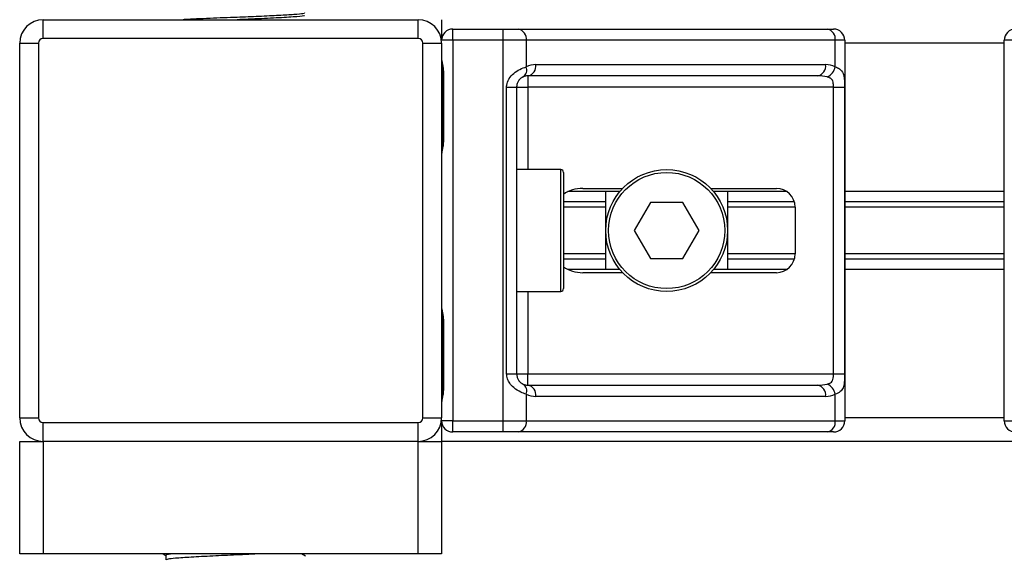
# Model space of a CAD drawing. Header units: millimetres. Extents: x 0 to 420, y 0 to 297.
# Tile 16 of 80: x 147.65 to 152.9, y 198.97 to 201.83. Entities that reach past the tile are written whole.
import ezdxf

# ---------------------------------------------------------------- set-up
doc = ezdxf.new("R2010")
doc.units = ezdxf.units.MM

msp = doc.modelspace()

# ---------------------------------------------------------------- linework, layer by layer
at = {"color": 7, "linetype": 'Continuous', "lineweight": 25}
for p, q in [((147.77652, 201.7307), (147.77652, 201.8307)), ((147.77652, 201.8307), (149.77652, 201.8307)), ((149.77652, 201.7307), (149.77652, 201.8307)), ((149.90152, 201.8307), (149.90152, 201.7207)), ((149.96152, 201.7207), (149.96152, 201.7807)), ((149.96152, 201.7807), (150.22904, 201.7807)), ((150.22904, 201.7207), (150.22904, 201.7807)), ((150.22904, 201.7807), (150.31035, 201.7807)), ((150.31035, 201.7807), (151.95784, 201.7807)), ((151.95784, 201.7807), (151.99152, 201.7807)), ((149.77652, 201.7307), (147.77652, 201.7307)), ((147.65152, 199.7057), (147.65152, 201.7057)), ((147.65152, 201.7057), (147.75152, 201.7057)), ((147.75152, 201.7057), (147.75152, 199.7057)), ((149.80152, 199.7057), (149.80152, 201.7057)), ((149.80152, 201.7057), (149.90152, 201.7057)), ((149.96152, 201.7207), (149.90152, 201.7207)), ((149.90152, 201.7057), (149.90152, 199.7057)), ((150.22904, 201.7207), (149.96152, 201.7207)), ((149.96152, 201.7207), (149.96152, 199.6907)), ((150.35278, 201.7207), (150.22904, 201.7207)), ((150.22904, 199.6907), (150.22904, 201.7207)), ((150.35278, 201.7207), (150.35278, 201.57925)), ((152.00027, 201.7207), (150.35278, 201.7207)), ((152.00027, 201.57925), (152.00027, 201.7207)), ((152.05152, 201.7207), (152.00027, 201.7207)), ((152.05152, 201.7207), (152.05152, 199.6907)), ((152.90152, 201.7057), (152.05152, 201.7057)), ((152.90152, 199.6907), (152.90152, 201.7207)), ((152.95278, 201.7207), (152.90152, 201.7207)), ((150.40395, 201.5907), (151.9491, 201.5907)), ((149.90689, 201.5557), (149.90689, 201.1807)), ((149.90689, 201.5557), (149.91072, 201.5557)), ((149.91072, 201.5557), (149.91072, 201.1807)), ((151.90667, 201.5307), (150.36152, 201.5307)), ((150.36152, 201.5307), (150.36152, 201.4707)), ((150.24804, 199.9407), (150.24804, 201.4707)), ((150.24804, 201.4707), (150.30152, 201.4707)), ((150.30152, 201.4707), (150.30152, 199.9407)), ((150.30152, 201.4707), (150.36152, 201.4707)), ((151.99084, 201.4707), (150.36152, 201.4707)), ((150.36152, 201.4707), (150.36152, 201.0307)), ((151.99084, 201.4707), (152.05049, 201.4707)), ((151.99084, 199.9407), (151.99084, 201.4707)), ((152.05049, 201.4707), (152.05049, 199.9407)), ((149.90689, 201.1807), (149.91072, 201.1807)), ((150.53652, 201.0307), (150.30152, 201.0307)), ((150.53652, 200.3807), (150.53652, 201.0307)), ((150.55152, 201.0157), (150.55152, 200.3957)), ((150.85139, 200.9132), (150.57515, 200.9132)), ((150.65508, 200.9307), (150.867, 200.9307)), ((150.77652, 200.4982), (150.77652, 200.9132)), ((151.33604, 200.9307), (151.68645, 200.9307)), ((151.74296, 200.9132), (151.35166, 200.9132)), ((151.42652, 200.9132), (151.42652, 200.4982)), ((152.90152, 200.9132), (152.05152, 200.9132)), ((150.77652, 200.859), (150.55152, 200.859)), ((151.01492, 200.8557), (150.92832, 200.7057)), ((151.18813, 200.8557), (151.01492, 200.8557)), ((151.27473, 200.7057), (151.18813, 200.8557)), ((151.78236, 200.859), (151.42652, 200.859)), ((152.90152, 200.859), (152.05152, 200.859)), ((150.77652, 200.8303), (150.55152, 200.8303)), ((151.78645, 200.8303), (151.42652, 200.8303)), ((151.78645, 200.8307), (151.78645, 200.5807)), ((152.90152, 200.8303), (152.05152, 200.8303)), ((150.92832, 200.7057), (151.01492, 200.5557)), ((151.18813, 200.5557), (151.27473, 200.7057)), ((150.77652, 200.58111), (150.55152, 200.58111)), ((151.78645, 200.58111), (151.42652, 200.58111)), ((152.90152, 200.58111), (152.05152, 200.58111)), ((150.77652, 200.5524), (150.55152, 200.5524)), ((151.01492, 200.5557), (151.18813, 200.5557)), ((151.78236, 200.5524), (151.42652, 200.5524)), ((152.90152, 200.5524), (152.05152, 200.5524)), ((150.85139, 200.4982), (150.57515, 200.4982)), ((150.867, 200.4807), (150.65508, 200.4807)), ((151.68645, 200.4807), (151.33604, 200.4807)), ((151.74296, 200.4982), (151.35166, 200.4982)), ((152.90152, 200.4982), (152.05152, 200.4982)), ((150.30152, 200.3807), (150.53652, 200.3807)), ((150.36152, 200.3807), (150.36152, 199.9407)), ((149.90689, 200.2307), (149.90689, 199.8557)), ((149.90689, 200.2307), (149.91072, 200.2307)), ((149.91072, 200.2307), (149.91072, 199.8557)), ((150.24804, 199.9407), (150.30152, 199.9407)), ((150.30152, 199.9407), (150.36152, 199.9407)), ((150.36152, 199.8807), (150.36152, 199.9407)), ((150.36152, 199.9407), (151.99084, 199.9407)), ((151.99084, 199.9407), (152.05049, 199.9407)), ((149.90689, 199.8557), (149.91072, 199.8557)), ((150.36152, 199.8807), (151.90667, 199.8807)), ((150.35278, 199.83216), (150.35278, 199.6907)), ((151.9491, 199.8207), (150.40395, 199.8207)), ((152.00027, 199.6907), (152.00027, 199.83216)), ((147.65152, 199.7057), (147.75152, 199.7057)), ((147.77652, 199.6807), (149.77652, 199.6807)), ((147.77652, 199.5807), (147.77652, 199.6807)), ((149.77652, 199.5807), (149.77652, 199.6807)), ((149.80152, 199.7057), (149.90152, 199.7057)), ((149.90152, 199.6907), (149.90152, 199.5807)), ((149.96152, 199.6907), (149.90152, 199.6907)), ((149.96152, 199.6907), (150.22904, 199.6907)), ((149.96152, 199.6307), (149.96152, 199.6907)), ((150.22904, 199.6907), (150.35278, 199.6907)), ((150.22904, 199.6307), (150.22904, 199.6907)), ((150.35278, 199.6907), (152.00027, 199.6907)), ((152.00027, 199.6907), (152.05152, 199.6907)), ((152.90152, 199.7057), (152.05152, 199.7057)), ((152.90152, 199.6907), (152.95278, 199.6907)), ((150.22904, 199.6307), (149.96152, 199.6307)), ((150.31035, 199.6307), (150.22904, 199.6307)), ((151.95784, 199.6307), (150.31035, 199.6307)), ((151.99152, 199.6307), (151.95784, 199.6307)), ((147.65152, 198.9807), (147.65152, 199.5807)), ((147.65152, 199.5807), (147.77652, 199.5807)), ((149.77652, 199.5807), (147.77652, 199.5807)), ((147.77652, 199.5807), (147.77652, 198.9807)), ((149.77652, 198.9807), (149.77652, 199.5807)), ((149.77652, 199.5807), (149.90152, 199.5807)), ((155.05152, 199.5807), (149.90152, 199.5807)), ((149.90152, 199.5807), (149.90152, 198.9807)), ((147.77652, 198.9807), (147.65152, 198.9807)), ((149.77652, 198.9807), (147.77652, 198.9807)), ((148.41624, 198.9807), (148.43065, 198.97236)), ((148.43065, 198.97298), (148.43065, 198.9487)), ((149.17554, 198.96793), (149.15347, 198.9807)), ((149.90152, 198.9807), (149.77652, 198.9807))]:
    msp.add_line(p, q, dxfattribs=at)
for radius in [0.325, 0.31]:
    msp.add_circle((151.10152, 200.7057), radius, dxfattribs=at)
for centre, radius, start, end in [((147.77652, 201.7057), 0.125, 90, 180), ((149.77652, 201.7057), 0.125, 0, 90), ((149.96152, 201.7207), 0.06, 90, 180), ((150.29975, 201.7282), 0.05356, 351.95053, 78.57825), ((151.94723, 201.7282), 0.05356, 351.95053, 78.57825), ((151.99152, 201.7207), 0.06, 0, 90), ((152.96152, 201.7207), 0.06, 90, 180), ((147.77652, 201.7057), 0.025, 90, 180), ((149.77652, 201.7057), 0.025, 0, 90), ((150.30981, 201.56283), 0.046, 304.60987, 20.91019), ((150.40395, 201.4707), 0.12, 90, 115.24042), ((150.35092, 201.5832), 0.05356, 281.42175, 8.04947), ((151.89606, 201.5832), 0.05356, 281.42175, 8.04947), ((151.9491, 201.4707), 0.12, 64.75958, 90), ((151.92455, 201.59472), 0.07728, 295.51601, 348.45149), ((150.36152, 201.4707), 0.06, 90, 115.24042), ((150.53652, 201.0157), 0.015, 0, 90), ((151.68645, 200.8307), 0.1, 0, 90), ((151.68645, 200.5807), 0.1, 270, 0), ((150.53652, 200.3957), 0.015, 270, 0), ((150.30981, 199.84857), 0.046, 339.08981, 55.39013), ((150.36152, 199.9407), 0.06, 244.75958, 270), ((150.35092, 199.8282), 0.05356, 351.95053, 78.57825), ((151.89606, 199.8282), 0.05356, 351.95053, 78.57825), ((151.92455, 199.81669), 0.07728, 11.54851, 64.48399), ((150.40395, 199.9407), 0.12, 244.75958, 270), ((151.9491, 199.9407), 0.12, 270, 295.24042), ((147.77652, 199.7057), 0.125, 180, 270), ((147.77652, 199.7057), 0.025, 180, 270), ((149.77652, 199.7057), 0.025, 270, 0), ((149.77652, 199.7057), 0.125, 270, 0), ((149.96152, 199.6907), 0.06, 180, 270), ((150.29975, 199.6832), 0.05356, 281.42175, 8.04947), ((151.94723, 199.6832), 0.05356, 281.42175, 8.04947), ((151.99152, 199.6907), 0.06, 270, 0), ((152.96152, 199.6907), 0.06, 180, 270)]:
    msp.add_arc(centre, radius, start, end, dxfattribs=at)
for centre, major_axis, ratio, start_param, end_param in [((151.90667, 201.4707), (0.12, 0), 0.5, 1.130268, 1.5707963), ((150.65508, 200.8307), (0.14142, 0), 0.7071068, 1.5707963, 2.3923913), ((150.65508, 200.5807), (0.14142, 0), 0.7071068, 3.890794, 4.712389), ((151.90667, 199.9407), (0.12, 0), 0.5, 4.712389, 5.1529173)]:
    msp.add_ellipse(centre, major_axis=major_axis, ratio=ratio, start_param=start_param, end_param=end_param, dxfattribs=at)
for points, knots in [([(149.17002, 201.8668), (149.16986, 201.86528), (149.16952, 201.8621), (149.11721, 201.85797), (149.0372, 201.85298), (148.93105, 201.8478), (148.80292, 201.84288), (148.66535, 201.8376), (148.5629, 201.83301), (148.52659, 201.8309), (148.5232, 201.8307)], [0, 0, 0, 0, 0.120193, 0.2510032, 0.3864383, 0.5236702, 0.6563355, 0.8172924, 0.9829709, 1, 1, 1, 1]), ([(149.17107, 201.85282), (149.17012, 201.85205), (149.16674, 201.84929), (149.11428, 201.84518), (149.01069, 201.83899), (148.90009, 201.83402), (148.83079, 201.83143), (148.81129, 201.8307)], [0, 0, 0, 0, 0.1005128, 0.3591158, 0.6271805, 0.8951268, 1, 1, 1, 1]), ([(149.90152, 201.61856), (149.90161, 201.61682), (149.90194, 201.60996), (149.90449, 201.60003), (149.90788, 201.5845), (149.9103, 201.57169), (149.91062, 201.55956), (149.91072, 201.5557)], [0, 0, 0, 0, 0.1172575, 0.461179, 0.5069762, 0.8431627, 1, 1, 1, 1]), ([(149.90201, 201.61198), (149.90215, 201.60943), (149.90283, 201.59643), (149.90689, 201.57507), (149.90679, 201.55592), (149.90676, 201.54873)], [0, 0, 0, 0, 0.1322449, 0.6741763, 1, 1, 1, 1]), ([(150.24804, 201.4707), (150.24819, 201.47428), (150.2488, 201.48902), (150.25475, 201.50475), (150.26761, 201.52609), (150.28648, 201.54658), (150.32017, 201.56781), (150.34158, 201.57532), (150.35278, 201.57925)], [0, 0, 0, 0, 0.0620594, 0.25604, 0.2811965, 0.496867, 0.7368773, 1, 1, 1, 1]), ([(152.00027, 201.57925), (152.00843, 201.57605), (152.02715, 201.56872), (152.04184, 201.54898), (152.04739, 201.52613), (152.04968, 201.50532), (152.0504, 201.48824), (152.05047, 201.4748), (152.05049, 201.4707)], [0, 0, 0, 0, 0.2204024, 0.5050019, 0.6931202, 0.7669429, 0.9288339, 1, 1, 1, 1]), ([(150.33594, 201.52497), (150.3324, 201.52314), (150.32641, 201.52004), (150.31809, 201.51241), (150.31151, 201.5043), (150.30514, 201.49355), (150.30179, 201.48035), (150.30157, 201.47249), (150.30152, 201.4707)], [0, 0, 0, 0, 0.273797, 0.4623029, 0.4991581, 0.7049828, 0.9330438, 1, 1, 1, 1]), ([(151.99084, 201.4707), (151.99075, 201.4773), (151.99058, 201.48905), (151.9882, 201.501), (151.98419, 201.50992), (151.97953, 201.51539), (151.97035, 201.52139), (151.96313, 201.52346), (151.95784, 201.52497)], [0, 0, 0, 0, 0.2459514, 0.4382643, 0.4984306, 0.6829349, 0.7679658, 1, 1, 1, 1]), ([(149.91072, 201.1807), (149.9105, 201.17511), (149.90996, 201.16109), (149.90644, 201.14493), (149.90276, 201.12937), (149.90203, 201.12255), (149.90152, 201.11784)], [0, 0, 0, 0, 0.2269894, 0.5690124, 0.702034, 1, 1, 1, 1]), ([(149.90615, 201.18074), (149.90623, 201.17277), (149.90644, 201.15306), (149.90095, 201.13251), (149.90203, 201.11998), (149.90223, 201.11763)], [0, 0, 0, 0, 0.3553058, 0.87926, 1, 1, 1, 1]), ([(149.90152, 200.29356), (149.90161, 200.29182), (149.90194, 200.28496), (149.90449, 200.27503), (149.90788, 200.2595), (149.9103, 200.24669), (149.91062, 200.23456), (149.91072, 200.2307)], [0, 0, 0, 0, 0.1172575, 0.461179, 0.5069762, 0.8431627, 1, 1, 1, 1]), ([(149.90201, 200.28698), (149.90215, 200.28443), (149.90283, 200.27143), (149.90689, 200.25007), (149.90679, 200.23092), (149.90676, 200.22373)], [0, 0, 0, 0, 0.1322449, 0.6741763, 1, 1, 1, 1]), ([(150.35278, 199.83216), (150.34351, 199.83536), (150.32226, 199.84268), (150.2892, 199.86242), (150.26761, 199.88528), (150.25499, 199.90609), (150.24887, 199.92316), (150.24823, 199.9366), (150.24804, 199.9407)], [0, 0, 0, 0, 0.2204024, 0.5050019, 0.6931202, 0.7669429, 0.9288339, 1, 1, 1, 1]), ([(150.30152, 199.9407), (150.30214, 199.93411), (150.30324, 199.92235), (150.30943, 199.9104), (150.31578, 199.90148), (150.32119, 199.89601), (150.32896, 199.89002), (150.33299, 199.88795), (150.33594, 199.88643)], [0, 0, 0, 0, 0.24595141, 0.43826429, 0.49843058, 0.68293489, 0.7679658, 1, 1, 1, 1]), ([(151.95784, 199.88643), (151.96405, 199.88826), (151.97455, 199.89136), (151.9823, 199.899), (151.98709, 199.9071), (151.9901, 199.91786), (151.99078, 199.93106), (151.99083, 199.93892), (151.99084, 199.9407)], [0, 0, 0, 0, 0.27379704, 0.46230291, 0.49915809, 0.70498278, 0.93304377, 1, 1, 1, 1]), ([(152.05049, 199.9407), (152.05047, 199.93713), (152.0504, 199.92238), (152.04973, 199.90665), (152.04736, 199.88532), (152.04271, 199.86482), (152.0283, 199.84359), (152.00989, 199.83609), (152.00027, 199.83216)], [0, 0, 0, 0, 0.0620594, 0.25604, 0.2811965, 0.496867, 0.7368773, 1, 1, 1, 1]), ([(149.91072, 199.8557), (149.9105, 199.85011), (149.90996, 199.83609), (149.90644, 199.81993), (149.90276, 199.80437), (149.90203, 199.79755), (149.90152, 199.79284)], [0, 0, 0, 0, 0.22698943, 0.56901237, 0.70203402, 1, 1, 1, 1]), ([(149.90615, 199.85574), (149.90623, 199.84777), (149.90644, 199.82806), (149.90095, 199.80751), (149.90203, 199.79498), (149.90223, 199.79263)], [0, 0, 0, 0, 0.3553058, 0.87926, 1, 1, 1, 1]), ([(148.47147, 198.9807), (148.46058, 198.97964), (148.43535, 198.97717), (148.43308, 198.9745), (148.43179, 198.97298)], [0, 0, 0, 0, 0.4315701, 1, 1, 1, 1]), ([(148.93761, 198.9807), (148.89457, 198.9786), (148.81206, 198.97458), (148.67815, 198.96884), (148.56262, 198.96246), (148.48304, 198.95741), (148.4408, 198.95306), (148.43683, 198.95041), (148.43527, 198.94936)], [0, 0, 0, 0, 0.20134236, 0.38594256, 0.57596416, 0.75907017, 0.9049692, 1, 1, 1, 1])]:
    msp.add_open_spline(points, degree=3, knots=knots, dxfattribs=at)

doc.saveas('drawing.dxf')
